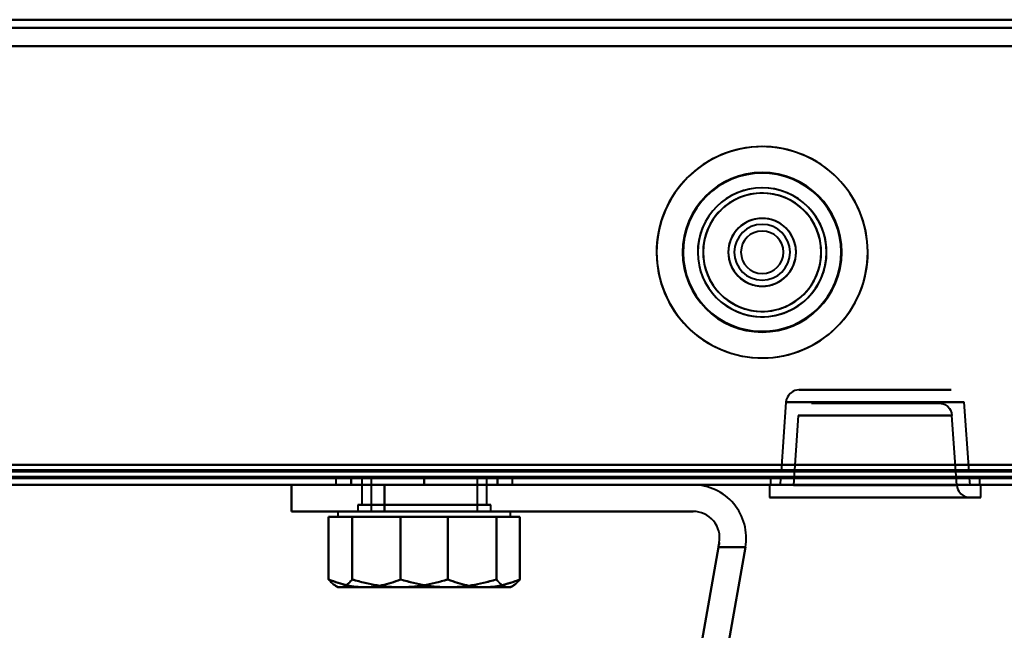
# Model space of a CAD drawing. Header units: millimetres. Extents: x -1352 to 2139, y -120 to 1046.
# Tile 17 of 77: x -456 to -382, y 117 to 163. Entities that reach past the tile are written whole.
import ezdxf

# ---------------------------------------------------------------- set-up
doc = ezdxf.new("R2010")
doc.units = ezdxf.units.MM
doc.layers.add('G-IMPT', color=8, linetype='Continuous', lineweight=40)

# ---------------------------------------------------------------- blocks, each defined once
blk = doc.blocks.new('NEXA 1000 CALQUES_dwg-755156-Avant')
at = {"layer": 'G-IMPT'}
for p, q in [((548.9, 163.372), (-548.9, 163.372)), ((-385.783, 135.522), (-397.217, 135.522)), ((-385.783, 135.522), (-397.217, 135.522)), ((-397.217, 135.522), (-391.5, 135.522)), ((-391.5, 135.522), (-385.783, 135.522)), ((-391.5, 135.522), (-385.783, 135.522)), ((-398.215, 134.592), (-398.58, 129.372)), ((-391.5, 134.592), (-398.215, 134.592)), ((-398.215, 134.592), (-384.785, 134.592)), ((-398.215, 134.592), (-384.785, 134.592)), ((-396.285, 134.522), (-386.715, 134.522)), ((-396.285, 134.522), (-386.715, 134.522)), ((-391.5, 134.522), (-396.285, 134.522)), ((-391.5, 134.522), (-396.285, 134.522)), ((-384.785, 134.592), (-391.5, 134.592)), ((-384.785, 134.592), (-391.5, 134.592)), ((-386.715, 134.522), (-391.5, 134.522)), ((-384.42, 129.372), (-384.785, 134.592)), ((-397.283, 133.592), (-397.649, 128.353)), ((-397.283, 133.592), (-391.5, 133.592)), ((-397.283, 133.592), (-391.5, 133.592)), ((-385.717, 133.592), (-397.283, 133.592)), ((-385.717, 133.592), (-397.283, 133.592)), ((-391.5, 133.592), (-385.717, 133.592)), ((-385.351, 128.353), (-385.717, 133.592)), ((-384.42, 129.372), (-398.58, 129.372)), ((-384.42, 129.372), (-398.58, 129.372)), ((-398.58, 129.372), (-384.42, 129.372)), ((-398.58, 129.372), (-384.42, 129.372)), ((-584.4, 128.372), (-178.6, 128.372)), ((-549.4, 128.372), (549.4, 128.372)), ((-548.9, 128.872), (548.9, 128.872)), ((-435.434, 128.372), (-435.434, 126.372)), ((-435.434, 128.372), (-428.434, 128.372)), ((-435.434, 128.372), (-431.27, 128.372)), ((-431.27, 128.372), (-435.434, 128.372)), ((-428.434, 128.372), (-435.434, 128.372)), ((-432.084, 128.872), (-432.084, 128.372)), ((-432.084, 128.872), (-432.084, 128.372)), ((-432.084, 128.872), (-425.434, 128.872)), ((-425.434, 128.872), (-432.084, 128.872)), ((-432.084, 128.872), (-425.434, 128.872)), ((-425.434, 128.872), (-432.084, 128.872)), ((-418.784, 128.372), (-432.084, 128.372)), ((-418.784, 128.372), (-432.084, 128.372)), ((-432.084, 128.372), (-425.434, 128.372)), ((-418.784, 128.372), (-432.084, 128.372)), ((-418.784, 128.372), (-432.084, 128.372)), ((-432.084, 128.372), (-425.434, 128.372)), ((-428.434, 128.372), (-431.27, 128.372)), ((-431.27, 128.372), (-428.434, 128.372)), ((-430.134, 128.872), (-430.134, 126.872)), ((-430.134, 128.872), (-430.134, 126.872)), ((-421.364, 128.872), (-430.134, 128.872)), ((-430.134, 128.872), (-420.734, 128.872)), ((-430.134, 128.872), (-420.734, 128.872)), ((-421.364, 128.872), (-430.134, 128.872)), ((-430.134, 128.872), (-420.734, 128.872)), ((-430.134, 128.872), (-420.734, 128.872)), ((-420.734, 128.872), (-429.505, 128.872)), ((-420.734, 128.872), (-429.505, 128.872)), ((-429.434, 128.872), (-429.434, 126.372)), ((-429.434, 128.872), (-429.434, 126.372)), ((-421.434, 128.872), (-429.434, 128.872)), ((-421.434, 128.872), (-429.434, 128.872)), ((-429.434, 128.872), (-421.595, 128.872)), ((-421.434, 128.872), (-429.434, 128.872)), ((-421.434, 128.872), (-429.434, 128.872)), ((-429.434, 128.872), (-421.595, 128.872)), ((-429.274, 128.872), (-421.434, 128.872)), ((-429.274, 128.872), (-421.434, 128.872)), ((-425.434, 128.872), (-418.784, 128.872)), ((-418.784, 128.872), (-425.434, 128.872)), ((-425.434, 128.872), (-418.784, 128.872)), ((-418.784, 128.872), (-425.434, 128.872)), ((-425.434, 128.372), (-418.784, 128.372)), ((-425.434, 128.372), (-418.784, 128.372)), ((-425.434, 128.372), (-418.784, 128.372)), ((-425.434, 128.372), (-418.784, 128.372)), ((-421.595, 128.872), (-421.434, 128.872)), ((-421.595, 128.872), (-421.434, 128.872)), ((-421.434, 126.372), (-421.434, 128.872)), ((-421.434, 126.372), (-421.434, 128.872)), ((-420.734, 128.872), (-421.364, 128.872)), ((-420.734, 128.872), (-421.364, 128.872)), ((-420.734, 126.872), (-420.734, 128.872)), ((-420.734, 126.872), (-420.734, 128.872)), ((-418.784, 128.372), (-418.784, 128.872)), ((-418.784, 128.372), (-418.784, 128.872)), ((-399.45, 128.372), (-399.45, 127.422)), ((-399.45, 128.372), (-383.55, 128.372)), ((-399.45, 128.372), (-383.55, 128.372)), ((-383.55, 128.372), (-399.45, 128.372)), ((-383.55, 128.372), (-399.45, 128.372)), ((-399.375, 128.872), (-399.375, 128.372)), ((-391.5, 128.872), (-399.375, 128.872)), ((-391.5, 128.872), (-399.375, 128.872)), ((-399.375, 128.872), (-383.625, 128.872)), ((-399.375, 128.872), (-383.625, 128.872)), ((-399.375, 128.372), (-391.5, 128.372)), ((-383.625, 128.372), (-399.375, 128.372)), ((-383.625, 128.372), (-399.375, 128.372)), ((-398.615, 128.872), (-398.65, 128.372)), ((-384.35, 128.372), (-398.65, 128.372)), ((-384.35, 128.372), (-398.65, 128.372)), ((-398.65, 128.372), (-384.35, 128.372)), ((-398.65, 128.372), (-384.35, 128.372)), ((-384.385, 128.872), (-398.615, 128.872)), ((-384.385, 128.872), (-398.615, 128.872)), ((-398.615, 128.872), (-384.385, 128.872)), ((-398.615, 128.872), (-384.385, 128.872)), ((-397.649, 128.353), (-385.351, 128.353)), ((-397.649, 128.353), (-385.351, 128.353)), ((-391.5, 128.353), (-397.649, 128.353)), ((-391.5, 128.353), (-397.649, 128.353)), ((-383.625, 128.872), (-391.5, 128.872)), ((-391.5, 128.372), (-383.625, 128.372)), ((-391.5, 128.372), (-383.625, 128.372)), ((-385.351, 128.353), (-391.5, 128.353)), ((-384.35, 128.372), (-384.385, 128.872)), ((-383.625, 128.372), (-383.625, 128.872)), ((-383.55, 127.422), (-383.55, 128.372)), ((-430.434, 126.872), (-430.434, 126.372)), ((-430.434, 126.872), (-430.434, 126.372)), ((-420.434, 126.872), (-430.434, 126.872)), ((-420.434, 126.872), (-430.434, 126.872)), ((-430.434, 126.872), (-420.434, 126.872)), ((-430.434, 126.872), (-420.434, 126.872)), ((-420.434, 126.872), (-430.434, 126.872)), ((-420.434, 126.872), (-430.434, 126.872)), ((-430.434, 126.872), (-420.434, 126.872)), ((-430.434, 126.872), (-420.434, 126.872)), ((-430.134, 126.872), (-427.784, 126.872)), ((-423.084, 126.872), (-430.134, 126.872)), ((-430.134, 126.872), (-427.784, 126.872)), ((-423.084, 126.872), (-430.134, 126.872)), ((-429.505, 126.872), (-420.734, 126.872)), ((-429.505, 126.872), (-420.734, 126.872)), ((-427.784, 126.872), (-421.364, 126.872)), ((-420.734, 126.872), (-427.784, 126.872)), ((-427.784, 126.872), (-421.364, 126.872)), ((-420.734, 126.872), (-427.784, 126.872)), ((-420.434, 126.372), (-420.434, 126.872)), ((-420.434, 126.372), (-420.434, 126.872)), ((-399.45, 127.422), (-383.55, 127.422)), ((-399.45, 127.422), (-383.55, 127.422)), ((-383.55, 127.422), (-399.45, 127.422)), ((-383.55, 127.422), (-399.45, 127.422)), ((-398.647, 127.422), (-391.5, 127.422)), ((-398.647, 127.422), (-391.5, 127.422)), ((-384.353, 127.422), (-398.647, 127.422)), ((-384.353, 127.422), (-398.647, 127.422)), ((-391.5, 127.422), (-384.353, 127.422)), ((-435.434, 126.372), (-428.434, 126.372)), ((-435.434, 126.372), (-428.434, 126.372)), ((-428.434, 126.372), (-435.434, 126.372)), ((-428.434, 126.372), (-435.434, 126.372)), ((-431.934, 126.372), (-431.934, 125.972)), ((-431.934, 126.372), (-431.934, 125.972)), ((-431.934, 126.372), (-423.611, 126.372)), ((-431.934, 126.372), (-423.611, 126.372)), ((-423.611, 126.372), (-431.934, 126.372)), ((-423.611, 126.372), (-431.934, 126.372)), ((-430.434, 126.372), (-420.434, 126.372)), ((-430.434, 126.372), (-420.434, 126.372)), ((-420.434, 126.372), (-430.434, 126.372)), ((-420.434, 126.372), (-430.434, 126.372)), ((-430.434, 126.372), (-420.434, 126.372)), ((-430.434, 126.372), (-420.434, 126.372)), ((-420.434, 126.372), (-430.434, 126.372)), ((-420.434, 126.372), (-430.434, 126.372)), ((-421.595, 126.372), (-429.434, 126.372)), ((-429.434, 126.372), (-421.595, 126.372)), ((-421.595, 126.372), (-429.434, 126.372)), ((-429.434, 126.372), (-421.595, 126.372)), ((-421.434, 126.372), (-429.274, 126.372)), ((-429.274, 126.372), (-421.434, 126.372)), ((-421.434, 126.372), (-429.274, 126.372)), ((-429.274, 126.372), (-421.434, 126.372)), ((-427.257, 126.372), (-418.934, 126.372)), ((-427.257, 126.372), (-418.934, 126.372)), ((-418.934, 126.372), (-427.257, 126.372)), ((-418.934, 126.372), (-427.257, 126.372)), ((-418.934, 125.972), (-418.934, 126.372)), ((-418.934, 125.972), (-418.934, 126.372)), ((-429.926, 125.972), (-431.934, 125.972)), ((-431.934, 125.972), (-429.926, 125.972)), ((-429.926, 125.972), (-431.934, 125.972)), ((-431.934, 125.972), (-429.926, 125.972)), ((-427.257, 125.972), (-431.749, 125.972)), ((-431.749, 125.972), (-427.257, 125.972)), ((-427.257, 125.972), (-431.749, 125.972)), ((-431.749, 125.972), (-427.257, 125.972)), ((-423.611, 125.972), (-429.926, 125.972)), ((-429.926, 125.972), (-423.611, 125.972)), ((-423.611, 125.972), (-429.926, 125.972)), ((-429.926, 125.972), (-423.611, 125.972)), ((-420.943, 125.972), (-427.257, 125.972)), ((-427.257, 125.972), (-420.943, 125.972)), ((-420.943, 125.972), (-427.257, 125.972)), ((-427.257, 125.972), (-420.943, 125.972)), ((-419.12, 125.972), (-423.611, 125.972)), ((-423.611, 125.972), (-419.12, 125.972)), ((-419.12, 125.972), (-423.611, 125.972)), ((-423.611, 125.972), (-419.12, 125.972)), ((-418.934, 125.972), (-420.943, 125.972)), ((-420.943, 125.972), (-418.934, 125.972)), ((-418.934, 125.972), (-420.943, 125.972)), ((-420.943, 125.972), (-418.934, 125.972)), ((-432.12, 120.78), (-431.934, 120.672)), ((-432.12, 120.78), (-431.934, 120.672)), ((-429.926, 120.672), (-431.934, 120.672)), ((-431.934, 120.672), (-429.926, 120.672)), ((-429.926, 120.672), (-431.934, 120.672)), ((-431.934, 120.672), (-429.926, 120.672)), ((-427.257, 120.672), (-431.749, 120.672)), ((-431.749, 120.672), (-427.257, 120.672)), ((-427.257, 120.672), (-431.749, 120.672)), ((-431.749, 120.672), (-427.257, 120.672)), ((-423.611, 120.672), (-429.926, 120.672)), ((-429.926, 120.672), (-423.611, 120.672)), ((-423.611, 120.672), (-429.926, 120.672)), ((-429.926, 120.672), (-423.611, 120.672)), ((-420.943, 120.672), (-427.257, 120.672)), ((-427.257, 120.672), (-420.943, 120.672)), ((-420.943, 120.672), (-427.257, 120.672)), ((-427.257, 120.672), (-420.943, 120.672)), ((-419.12, 120.672), (-423.611, 120.672)), ((-423.611, 120.672), (-419.12, 120.672)), ((-419.12, 120.672), (-423.611, 120.672)), ((-423.611, 120.672), (-419.12, 120.672)), ((-418.934, 120.672), (-420.943, 120.672)), ((-420.943, 120.672), (-418.934, 120.672)), ((-418.934, 120.672), (-420.943, 120.672)), ((-420.943, 120.672), (-418.934, 120.672)), ((-418.934, 120.672), (-418.748, 120.78)), ((-418.934, 120.672), (-418.748, 120.78))]:
    blk.add_line(p, q, dxfattribs=at)
at = {"layer": 'G-IMPT', "flags": 128}
for points in [[(548.9, 163.372), (274.45, 163.372), (0, 163.372), (-274.45, 163.372), (-548.9, 163.372)], [(-548.9, 163.372), (-274.45, 163.372), (0, 163.372), (274.45, 163.372), (548.9, 163.372)], [(548.9, 163.372), (274.45, 163.372), (0, 163.372), (-274.45, 163.372), (-548.9, 163.372)], [(-548.9, 163.372), (-274.45, 163.372), (0, 163.372), (274.45, 163.372), (548.9, 163.372)], [(-548.9, 162.772), (-274.45, 162.772), (0, 162.772), (274.45, 162.772), (548.9, 162.772)], [(548.9, 162.772), (274.45, 162.772), (0, 162.772), (-274.45, 162.772), (-548.9, 162.772)], [(-548.9, 162.772), (-274.45, 162.772), (0, 162.772), (274.45, 162.772), (548.9, 162.772)], [(548.9, 162.772), (274.45, 162.772), (0, 162.772), (-274.45, 162.772), (-548.9, 162.772)], [(-549.4, 161.372), (-274.7, 161.372), (0, 161.372), (274.7, 161.372), (549.4, 161.372)], [(549.4, 161.372), (274.7, 161.372), (0, 161.372), (-274.7, 161.372), (-549.4, 161.372)], [(548.9, 161.372), (274.45, 161.372), (0, 161.372), (-274.45, 161.372), (-548.9, 161.372)], [(-548.9, 161.372), (-274.45, 161.372), (0, 161.372), (274.45, 161.372), (548.9, 161.372)], [(-548.9, 161.372), (-274.45, 161.372), (0, 161.372), (274.45, 161.372), (548.9, 161.372)], [(548.9, 161.372), (274.45, 161.372), (0, 161.372), (-274.45, 161.372), (-548.9, 161.372)], [(548.9, 161.372), (274.45, 161.372), (0, 161.372), (-274.45, 161.372), (-548.9, 161.372)], [(-548.9, 161.372), (-274.45, 161.372), (0, 161.372), (274.45, 161.372), (548.9, 161.372)], [(-397.233, 135.522), (-397.401, 135.505), (-397.553, 135.464), (-397.684, 135.407), (-397.897, 135.256), (-398.028, 135.107), (-398.106, 134.982), (-398.184, 134.779), (-398.215, 134.592)], [(-386.699, 134.522), (-386.531, 134.505), (-386.38, 134.464), (-386.248, 134.407), (-386.036, 134.256), (-385.904, 134.107), (-385.827, 133.982), (-385.748, 133.779), (-385.717, 133.592)], [(-548.9, 129.872), (-274.45, 129.872), (0, 129.872), (274.45, 129.872), (548.9, 129.872)], [(548.9, 129.872), (274.45, 129.872), (0, 129.872), (-274.45, 129.872), (-548.9, 129.872)], [(548.9, 129.872), (274.45, 129.872), (0, 129.872), (-274.45, 129.872), (-548.9, 129.872)], [(-548.9, 129.872), (-274.45, 129.872), (0, 129.872), (274.45, 129.872), (548.9, 129.872)], [(-548.9, 129.872), (-274.45, 129.872), (0, 129.872), (274.45, 129.872), (548.9, 129.872)], [(548.9, 129.872), (274.45, 129.872), (0, 129.872), (-274.45, 129.872), (-548.9, 129.872)], [(-548.9, 129.872), (-274.45, 129.872), (0, 129.872), (274.45, 129.872), (548.9, 129.872)], [(548.9, 129.872), (274.45, 129.872), (0, 129.872), (-274.45, 129.872), (-548.9, 129.872)], [(-178.6, 128.972), (-280.05, 128.972), (-381.5, 128.972), (-482.95, 128.972), (-584.4, 128.972)], [(-178.6, 128.972), (-280.05, 128.972), (-381.5, 128.972), (-482.95, 128.972), (-584.4, 128.972)], [(-584.4, 128.972), (-482.95, 128.972), (-381.5, 128.972), (-280.05, 128.972), (-178.6, 128.972)], [(-583.9, 129.472), (-482.7, 129.472), (-381.5, 129.472), (-280.3, 129.472), (-179.1, 129.472)], [(-583.9, 129.472), (-482.7, 129.472), (-381.5, 129.472), (-280.3, 129.472), (-179.1, 129.472)], [(-179.1, 129.472), (-280.3, 129.472), (-381.5, 129.472), (-482.7, 129.472), (-583.9, 129.472)], [(-179.1, 129.372), (-280.3, 129.372), (-381.5, 129.372), (-482.7, 129.372), (-583.9, 129.372)], [(-583.9, 129.372), (-482.7, 129.372), (-381.5, 129.372), (-280.3, 129.372), (-179.1, 129.372)], [(-179.1, 129.372), (-280.3, 129.372), (-381.5, 129.372), (-482.7, 129.372), (-583.9, 129.372)], [(549.4, 128.972), (274.7, 128.972), (0, 128.972), (-274.7, 128.972), (-549.4, 128.972)], [(-549.4, 128.972), (-274.7, 128.972), (0, 128.972), (274.7, 128.972), (549.4, 128.972)], [(549.4, 128.972), (274.7, 128.972), (0, 128.972), (-274.7, 128.972), (-549.4, 128.972)], [(-549.4, 128.972), (-274.7, 128.972), (0, 128.972), (274.7, 128.972), (549.4, 128.972)], [(549.4, 128.972), (274.7, 128.972), (0, 128.972), (-274.7, 128.972), (-549.4, 128.972)], [(-549.4, 128.972), (-274.7, 128.972), (0, 128.972), (274.7, 128.972), (549.4, 128.972)], [(549.4, 128.972), (274.7, 128.972), (0, 128.972), (-274.7, 128.972), (-549.4, 128.972)], [(-549.4, 128.972), (-274.7, 128.972), (0, 128.972), (274.7, 128.972), (549.4, 128.972)], [(-549.4, 128.972), (-274.7, 128.972), (0, 128.972), (274.7, 128.972), (549.4, 128.972)], [(-549, 129.372), (-274.5, 129.372), (0, 129.372), (274.5, 129.372), (549, 129.372)], [(549, 129.372), (274.5, 129.372), (0, 129.372), (-274.5, 129.372), (-549, 129.372)], [(-548.9, 129.472), (-274.45, 129.472), (0, 129.472), (274.45, 129.472), (548.9, 129.472)], [(548.9, 129.472), (274.45, 129.472), (0, 129.472), (-274.45, 129.472), (-548.9, 129.472)], [(-548.9, 129.372), (-274.45, 129.372), (0, 129.372), (274.45, 129.372), (548.9, 129.372)], [(548.9, 129.372), (274.45, 129.372), (0, 129.372), (-274.45, 129.372), (-548.9, 129.372)], [(-584.4, 128.872), (-482.95, 128.872), (-381.5, 128.872), (-280.05, 128.872), (-178.6, 128.872)], [(-584.4, 128.372), (-482.95, 128.372), (-381.5, 128.372), (-280.05, 128.372), (-178.6, 128.372)], [(-178.6, 128.372), (-280.05, 128.372), (-381.5, 128.372), (-482.95, 128.372), (-584.4, 128.372)], [(-584.4, 128.372), (-482.95, 128.372), (-381.5, 128.372), (-280.05, 128.372), (-178.6, 128.372)], [(-178.6, 128.372), (-280.05, 128.372), (-381.5, 128.372), (-482.95, 128.372), (-584.4, 128.372)], [(-179.1, 128.872), (-280.3, 128.872), (-381.5, 128.872), (-482.7, 128.872), (-583.9, 128.872)], [(-179.1, 128.872), (-280.3, 128.872), (-381.5, 128.872), (-482.7, 128.872), (-583.9, 128.872)], [(-583.9, 128.872), (-482.7, 128.872), (-381.5, 128.872), (-280.3, 128.872), (-179.1, 128.872)], [(-583.9, 128.872), (-482.7, 128.872), (-381.5, 128.872), (-280.3, 128.872), (-179.1, 128.872)], [(-583.9, 128.872), (-482.7, 128.872), (-381.5, 128.872), (-280.3, 128.872), (-179.1, 128.872)], [(-179.1, 128.872), (-280.3, 128.872), (-381.5, 128.872), (-482.7, 128.872), (-583.9, 128.872)], [(-549.4, 128.872), (-274.7, 128.872), (0, 128.872), (274.7, 128.872), (549.4, 128.872)], [(549.4, 128.872), (274.7, 128.872), (0, 128.872), (-274.7, 128.872), (-549.4, 128.872)], [(549.4, 128.872), (274.7, 128.872), (0, 128.872), (-274.7, 128.872), (-549.4, 128.872)], [(549.4, 128.372), (274.7, 128.372), (0, 128.372), (-274.7, 128.372), (-549.4, 128.372)], [(-549.4, 128.372), (-274.7, 128.372), (0, 128.372), (274.7, 128.372), (549.4, 128.372)], [(549, 128.872), (274.5, 128.872), (0, 128.872), (-274.5, 128.872), (-549, 128.872)], [(-549, 128.872), (-274.5, 128.872), (0, 128.872), (274.5, 128.872), (549, 128.872)], [(-549, 128.872), (-274.5, 128.872), (0, 128.872), (274.5, 128.872), (549, 128.872)], [(549, 128.872), (274.5, 128.872), (0, 128.872), (-274.5, 128.872), (-549, 128.872)], [(-548.9, 128.872), (-274.45, 128.872), (0, 128.872), (274.45, 128.872), (548.9, 128.872)], [(548.9, 128.872), (274.45, 128.872), (0, 128.872), (-274.45, 128.872), (-548.9, 128.872)], [(548.9, 128.872), (274.45, 128.872), (0, 128.872), (-274.45, 128.872), (-548.9, 128.872)], [(-548.9, 128.872), (-274.45, 128.872), (0, 128.872), (274.45, 128.872), (548.9, 128.872)], [(-548.9, 128.872), (-274.45, 128.872), (0, 128.872), (274.45, 128.872), (548.9, 128.872)], [(548.9, 128.872), (274.45, 128.872), (0, 128.872), (-274.45, 128.872), (-548.9, 128.872)], [(-534.165, 128.372), (-508.441, 128.372), (-482.717, 128.372), (-456.993, 128.372), (-431.27, 128.372)], [(-431.27, 128.372), (-456.993, 128.372), (-482.717, 128.372), (-508.441, 128.372), (-534.165, 128.372)], [(-435.434, 128.372), (-459.076, 128.372), (-482.717, 128.372), (-506.359, 128.372), (-530, 128.372)], [(-530, 128.372), (-506.359, 128.372), (-482.717, 128.372), (-459.076, 128.372), (-435.434, 128.372)], [(-530, 128.372), (-506.359, 128.372), (-482.717, 128.372), (-459.076, 128.372), (-435.434, 128.372)], [(-435.434, 128.372), (-459.076, 128.372), (-482.717, 128.372), (-506.359, 128.372), (-530, 128.372)], [(-405.201, 128.372), (-412.76, 128.372), (-420.318, 128.372), (-427.876, 128.372), (-435.434, 128.372)], [(-435.434, 128.372), (-427.876, 128.372), (-420.318, 128.372), (-412.76, 128.372), (-405.201, 128.372)], [(-435.434, 128.372), (-435.434, 127.872), (-435.434, 127.372), (-435.434, 126.872), (-435.434, 126.372)], [(-435.434, 126.372), (-435.434, 126.872), (-435.434, 127.372), (-435.434, 127.872), (-435.434, 128.372)], [(-435.434, 126.372), (-435.434, 126.872), (-435.434, 127.372), (-435.434, 127.872), (-435.434, 128.372)], [(-435.434, 128.372), (-435.434, 127.872), (-435.434, 127.372), (-435.434, 126.872), (-435.434, 126.372)], [(-405.201, 128.372), (-412.76, 128.372), (-420.318, 128.372), (-427.876, 128.372), (-435.434, 128.372)], [(-435.434, 128.372), (-427.876, 128.372), (-420.318, 128.372), (-412.76, 128.372), (-405.201, 128.372)], [(-405.201, 128.372), (-411.718, 128.372), (-418.236, 128.372), (-424.753, 128.372), (-431.27, 128.372)], [(-431.27, 128.372), (-424.753, 128.372), (-418.236, 128.372), (-411.718, 128.372), (-405.201, 128.372)], [(-425.434, 128.872), (-426.809, 128.872), (-428.184, 128.872), (-429.559, 128.872), (-430.934, 128.872)], [(-430.934, 128.872), (-430.934, 128.747), (-430.934, 128.622), (-430.934, 128.497), (-430.934, 128.372)], [(-430.934, 128.872), (-430.934, 128.747), (-430.934, 128.622), (-430.934, 128.497), (-430.934, 128.372)], [(-430.934, 128.372), (-430.934, 128.497), (-430.934, 128.622), (-430.934, 128.747), (-430.934, 128.872)], [(-430.934, 128.872), (-429.559, 128.872), (-428.184, 128.872), (-426.809, 128.872), (-425.434, 128.872)], [(-430.934, 128.372), (-430.934, 128.497), (-430.934, 128.622), (-430.934, 128.747), (-430.934, 128.872)], [(-425.434, 128.872), (-426.809, 128.872), (-428.184, 128.872), (-429.559, 128.872), (-430.934, 128.872)], [(-430.934, 128.872), (-429.559, 128.872), (-428.184, 128.872), (-426.809, 128.872), (-425.434, 128.872)], [(-425.434, 128.872), (-426.809, 128.872), (-428.184, 128.872), (-429.559, 128.872), (-430.934, 128.872)], [(-430.934, 128.872), (-430.934, 128.747), (-430.934, 128.622), (-430.934, 128.497), (-430.934, 128.372)], [(-430.934, 128.872), (-430.934, 128.747), (-430.934, 128.622), (-430.934, 128.497), (-430.934, 128.372)], [(-430.934, 128.372), (-430.934, 128.497), (-430.934, 128.622), (-430.934, 128.747), (-430.934, 128.872)], [(-430.934, 128.872), (-429.559, 128.872), (-428.184, 128.872), (-426.809, 128.872), (-425.434, 128.872)], [(-430.934, 128.372), (-430.934, 128.497), (-430.934, 128.622), (-430.934, 128.747), (-430.934, 128.872)], [(-425.434, 128.872), (-426.809, 128.872), (-428.184, 128.872), (-429.559, 128.872), (-430.934, 128.872)], [(-430.934, 128.872), (-429.559, 128.872), (-428.184, 128.872), (-426.809, 128.872), (-425.434, 128.872)], [(-430.934, 128.372), (-429.559, 128.372), (-428.184, 128.372), (-426.809, 128.372), (-425.434, 128.372)], [(-425.434, 128.372), (-426.809, 128.372), (-428.184, 128.372), (-429.559, 128.372), (-430.934, 128.372)], [(-430.934, 128.372), (-429.559, 128.372), (-428.184, 128.372), (-426.809, 128.372), (-425.434, 128.372)], [(-425.434, 128.372), (-426.809, 128.372), (-428.184, 128.372), (-429.559, 128.372), (-430.934, 128.372)], [(-430.934, 128.372), (-429.559, 128.372), (-428.184, 128.372), (-426.809, 128.372), (-425.434, 128.372)], [(-425.434, 128.372), (-426.809, 128.372), (-428.184, 128.372), (-429.559, 128.372), (-430.934, 128.372)], [(-430.934, 128.372), (-429.559, 128.372), (-428.184, 128.372), (-426.809, 128.372), (-425.434, 128.372)], [(-425.434, 128.372), (-426.809, 128.372), (-428.184, 128.372), (-429.559, 128.372), (-430.934, 128.372)], [(-428.434, 128.372), (-422.626, 128.372), (-416.818, 128.372), (-411.01, 128.372), (-405.201, 128.372)], [(-428.434, 126.372), (-428.434, 126.872), (-428.434, 127.372), (-428.434, 127.872), (-428.434, 128.372)], [(-428.434, 128.372), (-422.626, 128.372), (-416.818, 128.372), (-411.01, 128.372), (-405.201, 128.372)], [(-405.201, 128.372), (-411.01, 128.372), (-416.818, 128.372), (-422.626, 128.372), (-428.434, 128.372)], [(-428.434, 128.372), (-428.434, 127.872), (-428.434, 127.372), (-428.434, 126.872), (-428.434, 126.372)], [(-428.434, 128.372), (-428.434, 127.872), (-428.434, 127.372), (-428.434, 126.872), (-428.434, 126.372)], [(-428.434, 126.372), (-428.434, 126.872), (-428.434, 127.372), (-428.434, 127.872), (-428.434, 128.372)], [(-405.201, 128.372), (-411.01, 128.372), (-416.818, 128.372), (-422.626, 128.372), (-428.434, 128.372)], [(-425.434, 128.372), (-425.434, 128.497), (-425.434, 128.622), (-425.434, 128.747), (-425.434, 128.872)], [(-425.434, 128.872), (-425.434, 128.747), (-425.434, 128.622), (-425.434, 128.497), (-425.434, 128.372)], [(-425.434, 128.872), (-424.059, 128.872), (-422.684, 128.872), (-421.309, 128.872), (-419.934, 128.872)], [(-425.434, 128.372), (-425.434, 128.497), (-425.434, 128.622), (-425.434, 128.747), (-425.434, 128.872)], [(-419.934, 128.872), (-421.309, 128.872), (-422.684, 128.872), (-424.059, 128.872), (-425.434, 128.872)], [(-425.434, 128.872), (-425.434, 128.747), (-425.434, 128.622), (-425.434, 128.497), (-425.434, 128.372)], [(-425.434, 128.872), (-424.059, 128.872), (-422.684, 128.872), (-421.309, 128.872), (-419.934, 128.872)], [(-419.934, 128.872), (-421.309, 128.872), (-422.684, 128.872), (-424.059, 128.872), (-425.434, 128.872)], [(-425.434, 128.372), (-425.434, 128.497), (-425.434, 128.622), (-425.434, 128.747), (-425.434, 128.872)], [(-425.434, 128.872), (-425.434, 128.747), (-425.434, 128.622), (-425.434, 128.497), (-425.434, 128.372)], [(-425.434, 128.872), (-424.059, 128.872), (-422.684, 128.872), (-421.309, 128.872), (-419.934, 128.872)], [(-425.434, 128.372), (-425.434, 128.497), (-425.434, 128.622), (-425.434, 128.747), (-425.434, 128.872)], [(-419.934, 128.872), (-421.309, 128.872), (-422.684, 128.872), (-424.059, 128.872), (-425.434, 128.872)], [(-425.434, 128.872), (-425.434, 128.747), (-425.434, 128.622), (-425.434, 128.497), (-425.434, 128.372)], [(-425.434, 128.872), (-424.059, 128.872), (-422.684, 128.872), (-421.309, 128.872), (-419.934, 128.872)], [(-419.934, 128.872), (-421.309, 128.872), (-422.684, 128.872), (-424.059, 128.872), (-425.434, 128.872)], [(-419.934, 128.372), (-421.309, 128.372), (-422.684, 128.372), (-424.059, 128.372), (-425.434, 128.372)], [(-425.434, 128.372), (-424.059, 128.372), (-422.684, 128.372), (-421.309, 128.372), (-419.934, 128.372)], [(-419.934, 128.372), (-421.309, 128.372), (-422.684, 128.372), (-424.059, 128.372), (-425.434, 128.372)], [(-425.434, 128.372), (-424.059, 128.372), (-422.684, 128.372), (-421.309, 128.372), (-419.934, 128.372)], [(-419.934, 128.372), (-421.309, 128.372), (-422.684, 128.372), (-424.059, 128.372), (-425.434, 128.372)], [(-425.434, 128.372), (-424.059, 128.372), (-422.684, 128.372), (-421.309, 128.372), (-419.934, 128.372)], [(-419.934, 128.372), (-421.309, 128.372), (-422.684, 128.372), (-424.059, 128.372), (-425.434, 128.372)], [(-425.434, 128.372), (-424.059, 128.372), (-422.684, 128.372), (-421.309, 128.372), (-419.934, 128.372)], [(-419.934, 128.872), (-419.934, 128.747), (-419.934, 128.622), (-419.934, 128.497), (-419.934, 128.372)], [(-419.934, 128.872), (-419.934, 128.747), (-419.934, 128.622), (-419.934, 128.497), (-419.934, 128.372)], [(-419.934, 128.372), (-419.934, 128.497), (-419.934, 128.622), (-419.934, 128.747), (-419.934, 128.872)], [(-419.934, 128.372), (-419.934, 128.497), (-419.934, 128.622), (-419.934, 128.747), (-419.934, 128.872)], [(-419.934, 128.872), (-419.934, 128.747), (-419.934, 128.622), (-419.934, 128.497), (-419.934, 128.372)], [(-419.934, 128.872), (-419.934, 128.747), (-419.934, 128.622), (-419.934, 128.497), (-419.934, 128.372)], [(-419.934, 128.372), (-419.934, 128.497), (-419.934, 128.622), (-419.934, 128.747), (-419.934, 128.872)], [(-419.934, 128.372), (-419.934, 128.497), (-419.934, 128.622), (-419.934, 128.747), (-419.934, 128.872)], [(405.201, 128.372), (202.601, 128.372), (0, 128.372), (-202.601, 128.372), (-405.201, 128.372)], [(-405.201, 128.372), (-202.601, 128.372), (0, 128.372), (202.601, 128.372), (405.201, 128.372)], [(-405.201, 128.372), (-202.601, 128.372), (0, 128.372), (202.601, 128.372), (405.201, 128.372)], [(405.201, 128.372), (202.601, 128.372), (0, 128.372), (-202.601, 128.372), (-405.201, 128.372)], [(-405.201, 128.372), (-202.601, 128.372), (0, 128.372), (202.601, 128.372), (405.201, 128.372)], [(405.201, 128.372), (202.601, 128.372), (0, 128.372), (-202.601, 128.372), (-405.201, 128.372)], [(-385.351, 128.353), (-385.324, 128.181), (-385.272, 128.027), (-385.204, 127.897), (-385.036, 127.691), (-384.876, 127.57), (-384.745, 127.502), (-384.538, 127.439), (-384.37, 127.422)], [(-405.201, 126.372), (-411.01, 126.372), (-416.818, 126.372), (-422.626, 126.372), (-428.434, 126.372)], [(-428.434, 126.372), (-422.626, 126.372), (-416.818, 126.372), (-411.01, 126.372), (-405.201, 126.372)], [(-428.434, 126.372), (-422.626, 126.372), (-416.818, 126.372), (-411.01, 126.372), (-405.201, 126.372)], [(-405.201, 126.372), (-411.01, 126.372), (-416.818, 126.372), (-422.626, 126.372), (-428.434, 126.372)], [(-429.926, 125.972), (-430.604, 125.972), (-431.282, 125.972), (-431.96, 125.972), (-432.639, 125.972)], [(-432.639, 125.972), (-432.416, 125.972), (-432.194, 125.972), (-431.971, 125.972), (-431.749, 125.972)], [(-431.749, 125.972), (-431.971, 125.972), (-432.194, 125.972), (-432.416, 125.972), (-432.639, 125.972)], [(-432.639, 125.972), (-432.639, 124.792), (-432.639, 123.613), (-432.639, 122.433), (-432.639, 121.253)], [(-432.639, 121.253), (-432.639, 122.433), (-432.639, 123.613), (-432.639, 124.792), (-432.639, 125.972)], [(-432.639, 125.972), (-431.96, 125.972), (-431.282, 125.972), (-430.604, 125.972), (-429.926, 125.972)], [(-429.926, 125.972), (-430.604, 125.972), (-431.282, 125.972), (-431.96, 125.972), (-432.639, 125.972)], [(-432.639, 125.972), (-432.416, 125.972), (-432.194, 125.972), (-431.971, 125.972), (-431.749, 125.972)], [(-431.749, 125.972), (-431.971, 125.972), (-432.194, 125.972), (-432.416, 125.972), (-432.639, 125.972)], [(-432.639, 125.972), (-432.639, 124.792), (-432.639, 123.613), (-432.639, 122.433), (-432.639, 121.253)], [(-432.639, 121.253), (-432.639, 122.433), (-432.639, 123.613), (-432.639, 124.792), (-432.639, 125.972)], [(-432.639, 125.972), (-431.96, 125.972), (-431.282, 125.972), (-430.604, 125.972), (-429.926, 125.972)], [(-431.749, 125.972), (-431.527, 125.972), (-431.304, 125.972), (-431.082, 125.972), (-430.86, 125.972)], [(-430.86, 125.972), (-431.082, 125.972), (-431.304, 125.972), (-431.527, 125.972), (-431.749, 125.972)], [(-431.749, 125.972), (-431.527, 125.972), (-431.304, 125.972), (-431.082, 125.972), (-430.86, 125.972)], [(-430.86, 125.972), (-431.082, 125.972), (-431.304, 125.972), (-431.527, 125.972), (-431.749, 125.972)], [(-430.86, 125.972), (-429.959, 125.972), (-429.059, 125.972), (-428.158, 125.972), (-427.257, 125.972)], [(-430.86, 121.253), (-430.86, 122.433), (-430.86, 123.613), (-430.86, 124.792), (-430.86, 125.972)], [(-427.257, 125.972), (-428.158, 125.972), (-429.059, 125.972), (-429.959, 125.972), (-430.86, 125.972)], [(-430.86, 125.972), (-430.86, 124.792), (-430.86, 123.613), (-430.86, 122.433), (-430.86, 121.253)], [(-430.86, 125.972), (-429.959, 125.972), (-429.059, 125.972), (-428.158, 125.972), (-427.257, 125.972)], [(-430.86, 121.253), (-430.86, 122.433), (-430.86, 123.613), (-430.86, 124.792), (-430.86, 125.972)], [(-427.257, 125.972), (-428.158, 125.972), (-429.059, 125.972), (-429.959, 125.972), (-430.86, 125.972)], [(-430.86, 125.972), (-430.86, 124.792), (-430.86, 123.613), (-430.86, 122.433), (-430.86, 121.253)], [(-427.213, 125.972), (-427.891, 125.972), (-428.57, 125.972), (-429.248, 125.972), (-429.926, 125.972)], [(-429.926, 125.972), (-429.248, 125.972), (-428.57, 125.972), (-427.891, 125.972), (-427.213, 125.972)], [(-427.213, 125.972), (-427.891, 125.972), (-428.57, 125.972), (-429.248, 125.972), (-429.926, 125.972)], [(-429.926, 125.972), (-429.248, 125.972), (-428.57, 125.972), (-427.891, 125.972), (-427.213, 125.972)], [(-427.257, 125.972), (-426.357, 125.972), (-425.456, 125.972), (-424.556, 125.972), (-423.655, 125.972)], [(-423.655, 125.972), (-424.556, 125.972), (-425.456, 125.972), (-426.357, 125.972), (-427.257, 125.972)], [(-427.257, 125.972), (-426.357, 125.972), (-425.456, 125.972), (-424.556, 125.972), (-423.655, 125.972)], [(-423.655, 125.972), (-424.556, 125.972), (-425.456, 125.972), (-426.357, 125.972), (-427.257, 125.972)], [(-423.611, 125.972), (-424.512, 125.972), (-425.412, 125.972), (-426.313, 125.972), (-427.213, 125.972)], [(-427.213, 121.253), (-427.213, 122.433), (-427.213, 123.613), (-427.213, 124.792), (-427.213, 125.972)], [(-427.213, 125.972), (-426.313, 125.972), (-425.412, 125.972), (-424.512, 125.972), (-423.611, 125.972)], [(-427.213, 125.972), (-427.213, 124.792), (-427.213, 123.613), (-427.213, 122.433), (-427.213, 121.253)], [(-423.611, 125.972), (-424.512, 125.972), (-425.412, 125.972), (-426.313, 125.972), (-427.213, 125.972)], [(-427.213, 121.253), (-427.213, 122.433), (-427.213, 123.613), (-427.213, 124.792), (-427.213, 125.972)], [(-427.213, 125.972), (-426.313, 125.972), (-425.412, 125.972), (-424.512, 125.972), (-423.611, 125.972)], [(-427.213, 125.972), (-427.213, 124.792), (-427.213, 123.613), (-427.213, 122.433), (-427.213, 121.253)], [(-423.655, 125.972), (-422.977, 125.972), (-422.299, 125.972), (-421.621, 125.972), (-420.943, 125.972)], [(-423.655, 121.253), (-423.655, 122.433), (-423.655, 123.613), (-423.655, 124.792), (-423.655, 125.972)], [(-420.943, 125.972), (-421.621, 125.972), (-422.299, 125.972), (-422.977, 125.972), (-423.655, 125.972)], [(-423.655, 125.972), (-423.655, 124.792), (-423.655, 123.613), (-423.655, 122.433), (-423.655, 121.253)], [(-423.655, 125.972), (-422.977, 125.972), (-422.299, 125.972), (-421.621, 125.972), (-420.943, 125.972)], [(-423.655, 121.253), (-423.655, 122.433), (-423.655, 123.613), (-423.655, 124.792), (-423.655, 125.972)], [(-420.943, 125.972), (-421.621, 125.972), (-422.299, 125.972), (-422.977, 125.972), (-423.655, 125.972)], [(-423.655, 125.972), (-423.655, 124.792), (-423.655, 123.613), (-423.655, 122.433), (-423.655, 121.253)], [(-420.009, 125.972), (-420.91, 125.972), (-421.81, 125.972), (-422.711, 125.972), (-423.611, 125.972)], [(-423.611, 125.972), (-422.711, 125.972), (-421.81, 125.972), (-420.91, 125.972), (-420.009, 125.972)], [(-420.009, 125.972), (-420.91, 125.972), (-421.81, 125.972), (-422.711, 125.972), (-423.611, 125.972)], [(-423.611, 125.972), (-422.711, 125.972), (-421.81, 125.972), (-420.91, 125.972), (-420.009, 125.972)], [(-420.943, 125.972), (-420.265, 125.972), (-419.586, 125.972), (-418.908, 125.972), (-418.23, 125.972)], [(-418.23, 125.972), (-418.908, 125.972), (-419.586, 125.972), (-420.265, 125.972), (-420.943, 125.972)], [(-420.943, 125.972), (-420.265, 125.972), (-419.586, 125.972), (-418.908, 125.972), (-418.23, 125.972)], [(-418.23, 125.972), (-418.908, 125.972), (-419.586, 125.972), (-420.265, 125.972), (-420.943, 125.972)], [(-419.12, 125.972), (-419.342, 125.972), (-419.564, 125.972), (-419.787, 125.972), (-420.009, 125.972)], [(-420.009, 121.253), (-420.009, 122.433), (-420.009, 123.613), (-420.009, 124.792), (-420.009, 125.972)], [(-420.009, 125.972), (-419.787, 125.972), (-419.564, 125.972), (-419.342, 125.972), (-419.12, 125.972)], [(-420.009, 125.972), (-420.009, 124.792), (-420.009, 123.613), (-420.009, 122.433), (-420.009, 121.253)], [(-419.12, 125.972), (-419.342, 125.972), (-419.564, 125.972), (-419.787, 125.972), (-420.009, 125.972)], [(-420.009, 121.253), (-420.009, 122.433), (-420.009, 123.613), (-420.009, 124.792), (-420.009, 125.972)], [(-420.009, 125.972), (-419.787, 125.972), (-419.564, 125.972), (-419.342, 125.972), (-419.12, 125.972)], [(-420.009, 125.972), (-420.009, 124.792), (-420.009, 123.613), (-420.009, 122.433), (-420.009, 121.253)], [(-418.23, 125.972), (-418.452, 125.972), (-418.675, 125.972), (-418.897, 125.972), (-419.12, 125.972)], [(-419.12, 125.972), (-418.897, 125.972), (-418.675, 125.972), (-418.452, 125.972), (-418.23, 125.972)], [(-418.23, 125.972), (-418.452, 125.972), (-418.675, 125.972), (-418.897, 125.972), (-419.12, 125.972)], [(-419.12, 125.972), (-418.897, 125.972), (-418.675, 125.972), (-418.452, 125.972), (-418.23, 125.972)], [(-418.23, 121.253), (-418.23, 122.433), (-418.23, 123.613), (-418.23, 124.792), (-418.23, 125.972)], [(-418.23, 125.972), (-418.23, 124.792), (-418.23, 123.613), (-418.23, 122.433), (-418.23, 121.253)], [(-418.23, 121.253), (-418.23, 122.433), (-418.23, 123.613), (-418.23, 124.792), (-418.23, 125.972)], [(-418.23, 125.972), (-418.23, 124.792), (-418.23, 123.613), (-418.23, 122.433), (-418.23, 121.253)], [(-403.293, 123.678), (-403.278, 123.765), (-403.262, 123.851), (-403.247, 123.938), (-403.232, 124.025)], [(-403.232, 124.025), (-403.247, 123.938), (-403.262, 123.851), (-403.278, 123.765), (-403.293, 123.678)], [(-403.293, 123.678), (-403.278, 123.765), (-403.262, 123.851), (-403.247, 123.938), (-403.232, 124.025)], [(-403.232, 124.025), (-403.247, 123.938), (-403.262, 123.851), (-403.278, 123.765), (-403.293, 123.678)], [(-403.293, 123.678), (-408.584, 93.671), (-413.875, 63.665), (-419.166, 33.659), (-424.457, 3.653)], [(-424.457, 3.653), (-419.166, 33.659), (-413.875, 63.665), (-408.584, 93.671), (-403.293, 123.678)], [(-403.293, 123.678), (-408.584, 93.671), (-413.875, 63.665), (-419.166, 33.659), (-424.457, 3.653)], [(-424.457, 3.653), (-419.166, 33.659), (-413.875, 63.665), (-408.584, 93.671), (-403.293, 123.678)], [(-422.487, 3.305), (-417.181, 33.398), (-411.875, 63.492), (-406.568, 93.585), (-401.262, 123.678)], [(-401.262, 123.678), (-406.568, 93.585), (-411.875, 63.492), (-417.181, 33.398), (-422.487, 3.305)], [(-422.487, 3.305), (-417.181, 33.398), (-411.875, 63.492), (-406.568, 93.585), (-401.262, 123.678)], [(-401.262, 123.678), (-406.568, 93.585), (-411.875, 63.492), (-417.181, 33.398), (-422.487, 3.305)], [(-401.262, 123.678), (-401.77, 123.678), (-402.278, 123.678), (-402.785, 123.678), (-403.293, 123.678)], [(-403.293, 123.678), (-402.785, 123.678), (-402.278, 123.678), (-401.77, 123.678), (-401.262, 123.678)], [(-401.262, 123.678), (-401.77, 123.678), (-402.278, 123.678), (-402.785, 123.678), (-403.293, 123.678)], [(-403.293, 123.678), (-402.785, 123.678), (-402.278, 123.678), (-401.77, 123.678), (-401.262, 123.678)]]:
    blk.add_lwpolyline(points, dxfattribs=at)
at = {"layer": 'G-IMPT'}
for centre, radius, start, end in [((-400, 145.872), 7.95, 67.47733, 180), ((-400, 145.872), 7.95, 67.47733, 247.47733), ((-400, 145.872), 7.95, 67.47733, 247.47733), ((-400, 145.872), 7.95, 0, 180), ((-400, 145.872), 7.95, 247.47733, 67.47733), ((-400, 145.872), 7.95, 247.47733, 67.47733), ((-400, 145.872), 7.95, 247.47733, 67.47733), ((-400, 145.872), 6, 90, 180), ((-400, 145.872), 6, 90, 270), ((-400, 145.872), 6, 0, 180), ((-400, 145.872), 6, 90, 270), ((-400, 145.872), 6, 90, 270), ((-400, 145.872), 6, 0, 180), ((-400, 145.872), 5.95, 67.47733, 247.47733), ((-400, 145.872), 5.95, 67.47733, 247.47733), ((-400, 145.872), 5.95, 247.47733, 67.47733), ((-400, 145.872), 6, 270, 90), ((-400, 145.872), 6, 270, 90), ((-400, 145.872), 6, 0, 90), ((-400, 145.872), 6, 0, 90), ((-400, 145.872), 5.95, 0, 67.47733), ((-400, 145.872), 4.85, 360, 180), ((-400, 145.872), 4.85, 67.47733, 247.47733), ((-400, 145.872), 4.85, 67.47733, 247.47733), ((-400, 145.872), 4.85, 67.47733, 247.47733), ((-400, 145.872), 4.45, 0, 180), ((-400, 145.872), 4.45, 0, 180), ((-400, 145.872), 4.45, 67.47733, 180), ((-400, 145.872), 4.45, 67.47733, 247.47733), ((-400, 145.872), 4.85, 247.47733, 67.47733), ((-400, 145.872), 4.85, 247.47733, 67.47733), ((-400, 145.872), 4.45, 247.47733, 67.47733), ((-400, 145.872), 4.45, 0, 67.47733), ((-400, 145.872), 4.85, 360, 67.47733), ((-400, 145.872), 2.55, 0, 180), ((-400, 145.872), 2.55, 0, 180), ((-400, 145.872), 2.55, 67.47733, 247.47733), ((-400, 145.872), 2.55, 67.47733, 180), ((-400, 145.872), 2.55, 247.47733, 67.47733), ((-400, 145.872), 2.55, 0, 67.47733), ((-400, 145.872), 2.1, 0, 180), ((-400, 145.872), 2.1, 90, 180), ((-400, 145.872), 2.1, 90, 180), ((-400, 145.872), 2.1, 0, 180), ((-400, 145.872), 2.1, 270, 90), ((-400, 145.872), 2.1, 270, 90), ((-400, 145.872), 1.6, 0, 180), ((-400, 145.872), 1.6, 90, 180), ((-400, 145.872), 1.6, 90, 180), ((-400, 145.872), 1.6, 360, 180), ((-400, 145.872), 1.6, 270, 90), ((-400, 145.872), 1.6, 270, 90), ((-400, 145.872), 7.95, 180, 247.47733), ((-400, 145.872), 7.95, 180, 0), ((-400, 145.872), 6, 180, 270), ((-400, 145.872), 6, 180, 0), ((-400, 145.872), 6, 180, 0), ((-400, 145.872), 4.85, 180, 0), ((-400, 145.872), 4.45, 180, 360), ((-400, 145.872), 4.45, 180, 0), ((-400, 145.872), 4.45, 180, 247.47733), ((-400, 145.872), 2.55, 180, 0), ((-400, 145.872), 2.55, 180, 0), ((-400, 145.872), 2.55, 180, 247.47733), ((-400, 145.872), 5.95, 247.47733, 0), ((-400, 145.872), 2.1, 180, 360), ((-400, 145.872), 2.1, 180, 270), ((-400, 145.872), 2.1, 180, 270), ((-400, 145.872), 2.1, 180, 360), ((-400, 145.872), 4.85, 247.47733, 0), ((-400, 145.872), 4.45, 247.47733, 0), ((-400, 145.872), 1.6, 180, 0), ((-400, 145.872), 1.6, 180, 270), ((-400, 145.872), 1.6, 180, 270), ((-400, 145.872), 1.6, 180, 0), ((-400, 145.872), 2.55, 247.47733, 0), ((-400, 145.872), 6, 270, 0), ((-400, 145.872), 6, 270, 0), ((-405.201, 124.372), 4, 350, 90), ((-405.201, 124.372), 4, 350, 90), ((-405.201, 124.372), 4, 350, 90), ((-405.201, 124.372), 4, 350, 90), ((-405.201, 124.372), 2, 350, 90), ((-405.201, 124.372), 2, 350, 90), ((-405.201, 124.372), 2, 350, 90), ((-405.201, 124.372), 2, 350, 90)]:
    blk.add_arc(centre, radius, start, end, dxfattribs=at)
for points in [[(-432.639, 121.253), (-432.475, 121.054), (-432.172, 120.766), (-431.891, 120.673), (-431.749, 120.672)], [(-429.926, 120.672), (-430.357, 120.673), (-431.216, 120.766), (-432.14, 121.054), (-432.639, 121.253)], [(-432.639, 121.253), (-432.475, 121.054), (-432.172, 120.766), (-431.891, 120.673), (-431.749, 120.672)], [(-429.926, 120.672), (-430.357, 120.673), (-431.216, 120.766), (-432.14, 121.054), (-432.639, 121.253)], [(-431.749, 120.672), (-431.608, 120.673), (-431.326, 120.766), (-431.023, 121.054), (-430.86, 121.253)], [(-431.749, 120.672), (-431.608, 120.673), (-431.326, 120.766), (-431.023, 121.054), (-430.86, 121.253)], [(-430.86, 121.253), (-430.198, 121.054), (-428.971, 120.766), (-427.83, 120.673), (-427.257, 120.672)], [(-430.86, 121.253), (-430.198, 121.054), (-428.971, 120.766), (-427.83, 120.673), (-427.257, 120.672)], [(-427.213, 121.253), (-427.711, 121.054), (-428.635, 120.766), (-429.494, 120.673), (-429.926, 120.672)], [(-427.213, 121.253), (-427.711, 121.054), (-428.635, 120.766), (-429.494, 120.673), (-429.926, 120.672)], [(-427.257, 120.672), (-426.684, 120.673), (-425.544, 120.766), (-424.317, 121.054), (-423.655, 121.253)], [(-427.257, 120.672), (-426.684, 120.673), (-425.544, 120.766), (-424.317, 121.054), (-423.655, 121.253)], [(-423.611, 120.672), (-424.184, 120.673), (-425.325, 120.766), (-426.552, 121.054), (-427.213, 121.253)], [(-423.611, 120.672), (-424.184, 120.673), (-425.325, 120.766), (-426.552, 121.054), (-427.213, 121.253)], [(-423.655, 121.253), (-423.157, 121.054), (-422.233, 120.766), (-421.374, 120.673), (-420.943, 120.672)], [(-423.655, 121.253), (-423.157, 121.054), (-422.233, 120.766), (-421.374, 120.673), (-420.943, 120.672)], [(-420.009, 121.253), (-420.67, 121.054), (-421.898, 120.766), (-423.038, 120.673), (-423.611, 120.672)], [(-420.009, 121.253), (-420.67, 121.054), (-421.898, 120.766), (-423.038, 120.673), (-423.611, 120.672)], [(-420.943, 120.672), (-420.511, 120.673), (-419.652, 120.766), (-418.728, 121.054), (-418.23, 121.253)], [(-420.943, 120.672), (-420.511, 120.673), (-419.652, 120.766), (-418.728, 121.054), (-418.23, 121.253)], [(-419.12, 120.672), (-419.261, 120.673), (-419.543, 120.766), (-419.846, 121.054), (-420.009, 121.253)], [(-419.12, 120.672), (-419.261, 120.673), (-419.543, 120.766), (-419.846, 121.054), (-420.009, 121.253)], [(-418.23, 121.253), (-418.393, 121.054), (-418.696, 120.766), (-418.978, 120.673), (-419.12, 120.672)], [(-418.23, 121.253), (-418.393, 121.054), (-418.696, 120.766), (-418.978, 120.673), (-419.12, 120.672)]]:
    blk.add_open_spline(points, degree=3, dxfattribs=at)
for points, knots in [([(-432.639, 121.253), (-432.388, 121.153), (-431.903, 120.979), (-430.996, 120.74), (-430.361, 120.671), (-429.926, 120.672)], [0, 0, 0, 0, 0.25, 0.5, 1, 1, 1, 1]), ([(-431.749, 120.672), (-431.891, 120.671), (-432.096, 120.74), (-432.395, 120.979), (-432.557, 121.153), (-432.639, 121.253)], [0, 0, 0, 0, 0.5, 0.75, 1, 1, 1, 1]), ([(-432.639, 121.253), (-432.388, 121.153), (-431.903, 120.979), (-430.996, 120.74), (-430.361, 120.671), (-429.926, 120.672)], [0, 0, 0, 0, 0.25, 0.5, 1, 1, 1, 1]), ([(-431.749, 120.672), (-431.891, 120.671), (-432.096, 120.74), (-432.395, 120.979), (-432.557, 121.153), (-432.639, 121.253)], [0, 0, 0, 0, 0.5, 0.75, 1, 1, 1, 1]), ([(-430.86, 121.253), (-430.943, 121.153), (-431.097, 120.979), (-431.391, 120.74), (-431.604, 120.671), (-431.749, 120.672)], [0, 0, 0, 0, 0.25, 0.5, 1, 1, 1, 1]), ([(-430.86, 121.253), (-430.943, 121.153), (-431.097, 120.979), (-431.391, 120.74), (-431.604, 120.671), (-431.749, 120.672)], [0, 0, 0, 0, 0.25, 0.5, 1, 1, 1, 1]), ([(-427.257, 120.672), (-427.837, 120.671), (-428.683, 120.74), (-429.885, 120.979), (-430.526, 121.153), (-430.86, 121.253)], [0, 0, 0, 0, 0.5, 0.75, 1, 1, 1, 1]), ([(-427.257, 120.672), (-427.837, 120.671), (-428.683, 120.74), (-429.885, 120.979), (-430.526, 121.153), (-430.86, 121.253)], [0, 0, 0, 0, 0.5, 0.75, 1, 1, 1, 1]), ([(-429.926, 120.672), (-429.488, 120.671), (-428.847, 120.74), (-427.945, 120.979), (-427.466, 121.153), (-427.213, 121.253)], [0, 0, 0, 0, 0.5, 0.75, 1, 1, 1, 1]), ([(-429.926, 120.672), (-429.488, 120.671), (-428.847, 120.74), (-427.945, 120.979), (-427.466, 121.153), (-427.213, 121.253)], [0, 0, 0, 0, 0.5, 0.75, 1, 1, 1, 1]), ([(-423.655, 121.253), (-423.99, 121.153), (-424.629, 120.979), (-425.829, 120.74), (-426.677, 120.671), (-427.257, 120.672)], [0, 0, 0, 0, 0.25, 0.5, 1, 1, 1, 1]), ([(-423.655, 121.253), (-423.99, 121.153), (-424.629, 120.979), (-425.829, 120.74), (-426.677, 120.671), (-427.257, 120.672)], [0, 0, 0, 0, 0.25, 0.5, 1, 1, 1, 1]), ([(-427.213, 121.253), (-426.879, 121.153), (-426.24, 120.979), (-425.04, 120.74), (-424.191, 120.671), (-423.611, 120.672)], [0, 0, 0, 0, 0.25, 0.5, 1, 1, 1, 1]), ([(-427.213, 121.253), (-426.879, 121.153), (-426.24, 120.979), (-425.04, 120.74), (-424.191, 120.671), (-423.611, 120.672)], [0, 0, 0, 0, 0.25, 0.5, 1, 1, 1, 1]), ([(-420.943, 120.672), (-421.38, 120.671), (-422.021, 120.74), (-422.924, 120.979), (-423.403, 121.153), (-423.655, 121.253)], [0, 0, 0, 0, 0.5, 0.75, 1, 1, 1, 1]), ([(-420.943, 120.672), (-421.38, 120.671), (-422.021, 120.74), (-422.924, 120.979), (-423.403, 121.153), (-423.655, 121.253)], [0, 0, 0, 0, 0.5, 0.75, 1, 1, 1, 1]), ([(-423.611, 120.672), (-423.032, 120.671), (-422.186, 120.74), (-420.984, 120.979), (-420.343, 121.153), (-420.009, 121.253)], [0, 0, 0, 0, 0.5, 0.75, 1, 1, 1, 1]), ([(-423.611, 120.672), (-423.032, 120.671), (-422.186, 120.74), (-420.984, 120.979), (-420.343, 121.153), (-420.009, 121.253)], [0, 0, 0, 0, 0.5, 0.75, 1, 1, 1, 1]), ([(-418.23, 121.253), (-418.481, 121.153), (-418.966, 120.979), (-419.872, 120.74), (-420.507, 120.671), (-420.943, 120.672)], [0, 0, 0, 0, 0.25, 0.5, 1, 1, 1, 1]), ([(-418.23, 121.253), (-418.481, 121.153), (-418.966, 120.979), (-419.872, 120.74), (-420.507, 120.671), (-420.943, 120.672)], [0, 0, 0, 0, 0.25, 0.5, 1, 1, 1, 1]), ([(-420.009, 121.253), (-419.925, 121.153), (-419.771, 120.979), (-419.478, 120.74), (-419.264, 120.671), (-419.12, 120.672)], [0, 0, 0, 0, 0.25, 0.5, 1, 1, 1, 1]), ([(-420.009, 121.253), (-419.925, 121.153), (-419.771, 120.979), (-419.478, 120.74), (-419.264, 120.671), (-419.12, 120.672)], [0, 0, 0, 0, 0.25, 0.5, 1, 1, 1, 1]), ([(-419.12, 120.672), (-418.978, 120.671), (-418.773, 120.74), (-418.474, 120.979), (-418.312, 121.153), (-418.23, 121.253)], [0, 0, 0, 0, 0.5, 0.75, 1, 1, 1, 1]), ([(-419.12, 120.672), (-418.978, 120.671), (-418.773, 120.74), (-418.474, 120.979), (-418.312, 121.153), (-418.23, 121.253)], [0, 0, 0, 0, 0.5, 0.75, 1, 1, 1, 1])]:
    blk.add_open_spline(points, degree=3, knots=knots, dxfattribs=at)

msp = doc.modelspace()

# ---------------------------------------------------------------- linework, layer by layer
at = {"color": 94, "lineweight": 30}
for p, q in [((609.6, 128.372), (-609.6, 128.372)), ((-609.6, 128.372), (609.6, 128.372))]:
    msp.add_line(p, q, dxfattribs=at)

# ---------------------------------------------------------------- block references
at = {"layer": 'G-IMPT'}
msp.add_blockref('NEXA 1000 CALQUES_dwg-755156-Avant', (0, 0), dxfattribs=at)

doc.saveas('drawing.dxf')
